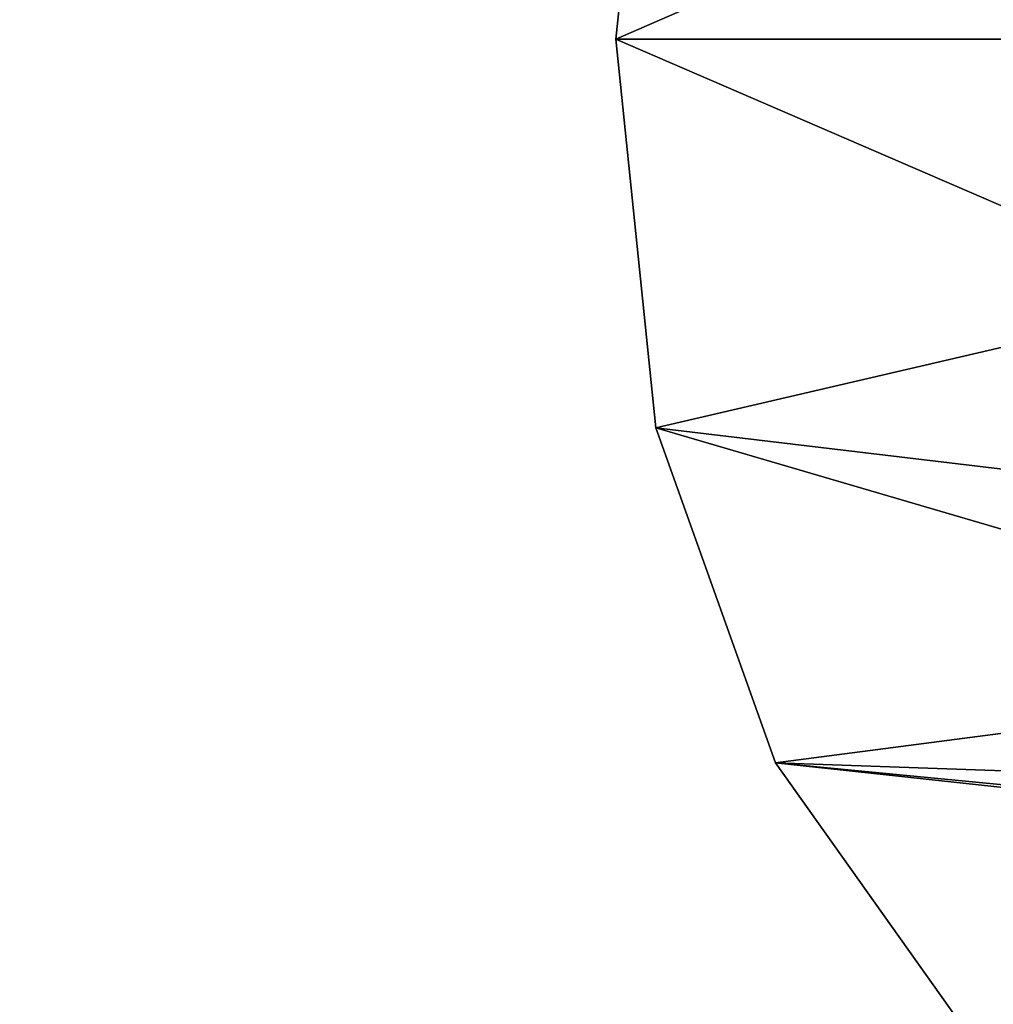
# Model space of a CAD drawing. Extents: x -5 to 2276, y 0 to 2500.
# Tile 37 of 106: x 763 to 771, y 431 to 440. Entities that reach past the tile are written whole.
import ezdxf

# ---------------------------------------------------------------- set-up
doc = ezdxf.new("R2010")
doc.units = 0
doc.header["$LTSCALE"] = 25.4
doc.layers.get('0').update_dxf_attribs({"linetype": 'CONTINUOUS'})
for name, color, linetype in [('IFCBUILDING', 32, 'CONTINUOUS'), ('IFCBUILDINGSTOREY', 34, 'CONTINUOUS'), ('IFCSITE', 32, 'CONTINUOUS'), ('IFCSLAB', 22, 'CONTINUOUS'), ('IFCWALL', 190, 'CONTINUOUS')]:
    doc.layers.add(name, color=color, linetype=linetype)

# ---------------------------------------------------------------- blocks, each defined once
blk = doc.blocks.new('GRUPUJ_1')
at = {"layer": 'IFCWALL'}
mesh = blk.add_polyface(dxfattribs=at)
corners = [(0, 0, 2300), (25, 25, 2300), (0, 2276.05, 2300), (175, 0, 2300), (25, 2251.05, 2300), (175, 25, 2300), (2500, 2151.05, 2300), (2475, 2251.05, 2300), (2475, 2151.05, 2300), (2500, 2276.05, 2300), (1245.07, 2251.05, 2300)]
mesh.append_faces([[corners[k] for k in face] for face in [(1, 3, 5), (6, 7, 8)]], dxfattribs={"vtx0": -1})
mesh.append_faces([[corners[k] for k in face] for face in [(0, 1, 2), (9, 7, 6)]], dxfattribs={"vtx0": -1, "vtx1": -1})
mesh.append_faces([[corners[k] for k in face] for face in [(1, 0, 3), (2, 1, 4), (4, 9, 2), (9, 4, 10), (9, 10, 7)]], dxfattribs={"vtx0": -1, "vtx2": -1})
mesh = blk.add_polyface(dxfattribs=at)
corners = [(2500, 0, 800), (175, 25, 800), (175, 0, 800), (2475, 25, 800), (2475, 2151.05, 800), (2500, 2151.05, 800)]
mesh.append_faces([[corners[k] for k in face] for face in [(0, 1, 2), (4, 0, 5)]], dxfattribs={"vtx0": -1})
mesh.append_faces([[corners[k] for k in face] for face in [(1, 0, 3), (3, 0, 4)]], dxfattribs={"vtx0": -1, "vtx1": -1})
blk = doc.blocks.new('GRUPUJ_7')
at = {"layer": 'IFCWALL'}
mesh = blk.add_polyface(dxfattribs=at)
corners = [(0, 0, 1500), (125, 100, 1500), (125, 2151.05, 1500), (150, 0, 1500), (150, 100, 1500), (2450, 2126.05, 1500), (2375, 2151.05, 1500), (2375, 2126.05, 1500), (0, 2226.05, 1500), (1220.07, 2226.05, 1500), (1220.07, 2151.05, 1500), (2450, 2226.05, 1500)]
mesh.append_faces([[corners[k] for k in face] for face in [(1, 3, 4), (5, 6, 7)]], dxfattribs={"vtx0": -1})
mesh.append_faces([[corners[k] for k in face] for face in [(8, 2, 9), (9, 6, 11), (11, 6, 5)]], dxfattribs={"vtx0": -1, "vtx1": -1})
mesh.append_faces([[corners[k] for k in face] for face in [(0, 1, 2), (1, 0, 3), (2, 8, 0), (9, 2, 10), (9, 10, 6)]], dxfattribs={"vtx0": -1, "vtx2": -1})
mesh = blk.add_polyface(dxfattribs=at)
corners = [(2450, 0), (150, 100), (150, 0), (2375, 100), (2375, 2126.05), (2450, 2126.05)]
mesh.append_faces([[corners[k] for k in face] for face in [(0, 1, 2), (4, 0, 5)]], dxfattribs={"vtx0": -1})
mesh.append_faces([[corners[k] for k in face] for face in [(1, 0, 3), (3, 0, 4)]], dxfattribs={"vtx0": -1, "vtx1": -1})
blk = doc.blocks.new('GRUPUJ_9')
at = {"layer": 'IFCWALL'}
mesh = blk.add_polyface(dxfattribs=at)
corners = [(0, 2051.05, 1500), (25, 2026.05, 1500), (1095.07, 2051.05, 1500), (0, 0, 1500), (25, 0, 1500), (2250, 2026.05, 1500), (2250, 2051.05, 1500)]
mesh.append_faces([[corners[k] for k in face] for face in [(1, 3, 4), (2, 5, 6)]], dxfattribs={"vtx0": -1})
mesh.append_faces([[corners[k] for k in face] for face in [(0, 1, 2)]], dxfattribs={"vtx0": -1, "vtx1": -1})
mesh.append_faces([[corners[k] for k in face] for face in [(1, 0, 3), (2, 1, 5)]], dxfattribs={"vtx0": -1, "vtx2": -1})
mesh = blk.add_polyface(dxfattribs=at)
corners = [(2250, 0), (25, 25), (25, 0), (2225, 25), (2225, 2026.05), (2250, 2026.05)]
mesh.append_faces([[corners[k] for k in face] for face in [(0, 1, 2), (4, 0, 5)]], dxfattribs={"vtx0": -1})
mesh.append_faces([[corners[k] for k in face] for face in [(1, 0, 3), (3, 0, 4)]], dxfattribs={"vtx0": -1, "vtx1": -1})
blk = doc.blocks.new('_CIANY')
at = {"layer": 'IFCWALL'}
for name, p in [('GRUPUJ_1', (0, 0)), ('GRUPUJ_7', (25, 25, 800)), ('GRUPUJ_9', (150, 125, 800))]:
    blk.add_blockref(name, p, dxfattribs=at)
mesh = blk.add_polyface(dxfattribs=at)
corners = [(0, 2276.05), (175, 2151.05), (175, 891.05), (1245.07, 2276.05), (175, 1251.05), (875, 2151.05), (1245.07, 2151.05), (1295.07, 2276.05), (1295.07, 2151.05), (2195.07, 2276.05), (1575, 2151.05), (2195.07, 2151.05), (2245.07, 2276.05), (2245.07, 2151.05), (2500, 2276.05), (2375, 2151.05), (2375, 651.05), (2375, 150), (0, 0), (175, 150), (2500, 0)]
mesh.append_faces([[corners[k] for k in face] for face in [(2, 1, 4)]], dxfattribs={"vtx0": -1})
mesh.append_faces([[corners[k] for k in face] for face in [(1, 3, 5), (5, 3, 6), (6, 7, 8), (8, 9, 10), (10, 9, 11), (11, 12, 13), (13, 14, 15), (15, 14, 16), (16, 14, 17), (18, 19, 20), (19, 0, 2), (20, 17, 14)]], dxfattribs={"vtx0": -1, "vtx1": -1})
mesh.append_faces([[corners[k] for k in face] for face in [(0, 1, 2)]], dxfattribs={"vtx0": -1, "vtx1": -1, "vtx2": -1})
mesh.append_faces([[corners[k] for k in face] for face in [(1, 0, 3), (6, 3, 7), (8, 7, 9), (11, 9, 12), (13, 12, 14), (19, 18, 0), (20, 19, 17)]], dxfattribs={"vtx0": -1, "vtx2": -1})
blk = doc.blocks.new('POD_OGA')
at = {"layer": 'IFCSLAB'}
mesh = blk.add_polyface(dxfattribs=at)
corners = [(1400, 2001.05), (1120.07, 1996.05), (1120.07, 2001.05), (0, 2001.05), (1400, 1101.05), (0, 1101.05), (1070.07, 1996.05), (1070.07, 2001.05)]
mesh.append_faces([[corners[k] for k in face] for face in [(0, 1, 2), (3, 4, 5), (6, 3, 7)]], dxfattribs={"vtx0": -1})
mesh.append_faces([[corners[k] for k in face] for face in [(4, 1, 0)]], dxfattribs={"vtx0": -1, "vtx1": -1})
mesh.append_faces([[corners[k] for k in face] for face in [(4, 3, 6)]], dxfattribs={"vtx0": -1, "vtx1": -1, "vtx2": -1})
mesh.append_faces([[corners[k] for k in face] for face in [(4, 6, 1)]], dxfattribs={"vtx0": -1, "vtx2": -1})
blk = doc.blocks.new('700-_MINIMALNA_D')
for p, q in [((274.86, 677.167), (274.86, 677.167, 2)), ((274.86, 677.167), (274.86, 677.167, 2)), ((263.689, 676.021), (263.689, 676.021, 2)), ((263.689, 676.021), (263.689, 676.021, 2)), ((254.073, 672.582), (254.073, 672.582, 2)), ((254.073, 672.582), (254.073, 672.582, 2))]:
    blk.add_line(p, q)
for points in [[(228.757, 582.816, 0), (228.05, 600.856, 0), (228.766, 619.34, 0), (230.914, 635.164, 0), (234.494, 648.326, 0), (239.506, 658.827, 0), (246.012, 666.851, 0), (254.073, 672.582, 0), (263.689, 676.021, 0), (274.86, 677.167, 0), (286.15, 675.981, 0), (295.83, 672.422, 0), (303.9, 666.491, 0), (310.36, 658.188, 0), (315.308, 647.499, 0), (318.842, 634.414, 0), (320.962, 618.932, 0), (321.669, 601.052, 0), (321.669, 601.052, 0), (320.953, 582.647, 0)], [(228.757, 582.816, 2), (228.05, 600.856, 2), (228.766, 619.34, 2), (230.914, 635.164, 2), (234.494, 648.326, 2), (239.506, 658.827, 2), (246.012, 666.851, 2), (254.073, 672.582, 2), (263.689, 676.021, 2), (274.86, 677.167, 2), (286.15, 675.981, 2), (295.83, 672.422, 2), (303.9, 666.491, 2), (310.36, 658.188, 2), (315.308, 647.499, 2), (318.842, 634.414, 2), (320.962, 618.932, 2), (321.669, 601.052, 2), (321.669, 601.052, 2), (320.953, 582.647, 2)], [(228.757, 582.816, 0), (228.05, 600.856, 0), (228.766, 619.34, 0), (230.914, 635.164, 0), (234.494, 648.326, 0), (239.506, 658.827, 0), (246.012, 666.851, 0), (254.073, 672.582, 0), (263.689, 676.021, 0), (274.86, 677.167, 0), (286.15, 675.981, 0), (295.83, 672.422, 0), (303.9, 666.491, 0), (310.36, 658.188, 0), (315.308, 647.499, 0), (318.842, 634.414, 0), (320.962, 618.932, 0), (321.669, 601.052, 0), (321.669, 601.052, 0), (320.953, 582.647, 0)], [(228.757, 582.816, 2), (228.05, 600.856, 2), (228.766, 619.34, 2), (230.914, 635.164, 2), (234.494, 648.326, 2), (239.506, 658.827, 2), (246.012, 666.851, 2), (254.073, 672.582, 2), (263.689, 676.021, 2), (274.86, 677.167, 2), (286.15, 675.981, 2), (295.83, 672.422, 2), (303.9, 666.491, 2), (310.36, 658.188, 2), (315.308, 647.499, 2), (318.842, 634.414, 2), (320.962, 618.932, 2), (321.669, 601.052, 2), (321.669, 601.052, 2), (320.953, 582.647, 2)], [(228.757, 582.816, 0), (228.05, 600.856, 0), (228.766, 619.34, 0), (230.914, 635.164, 0), (234.494, 648.326, 0), (239.506, 658.827, 0), (246.012, 666.851, 0), (254.073, 672.582, 0), (263.689, 676.021, 0), (274.86, 677.167, 0), (286.15, 675.981, 0), (295.83, 672.422, 0), (303.9, 666.491, 0), (310.36, 658.188, 0), (315.308, 647.499, 0), (318.842, 634.414, 0), (320.962, 618.932, 0), (321.669, 601.052, 0), (321.669, 601.052, 0), (320.953, 582.647, 0)], [(228.757, 582.816, 2), (228.05, 600.856, 2), (228.766, 619.34, 2), (230.914, 635.164, 2), (234.494, 648.326, 2), (239.506, 658.827, 2), (246.012, 666.851, 2), (254.073, 672.582, 2), (263.689, 676.021, 2), (274.86, 677.167, 2), (286.15, 675.981, 2), (295.83, 672.422, 2), (303.9, 666.491, 2), (310.36, 658.188, 2), (315.308, 647.499, 2), (318.842, 634.414, 2), (320.962, 618.932, 2), (321.669, 601.052, 2), (321.669, 601.052, 2), (320.953, 582.647, 2)], [(228.757, 582.816, 0), (228.05, 600.856, 0), (228.766, 619.34, 0), (230.914, 635.164, 0), (234.494, 648.326, 0), (239.506, 658.827, 0), (246.012, 666.851, 0), (254.073, 672.582, 0), (263.689, 676.021, 0), (274.86, 677.167, 0), (286.15, 675.981, 0), (295.83, 672.422, 0), (303.9, 666.491, 0), (310.36, 658.188, 0), (315.308, 647.499, 0), (318.842, 634.414, 0), (320.962, 618.932, 0), (321.669, 601.052, 0), (321.669, 601.052, 0), (320.953, 582.647, 0)], [(228.757, 582.816, 2), (228.05, 600.856, 2), (228.766, 619.34, 2), (230.914, 635.164, 2), (234.494, 648.326, 2), (239.506, 658.827, 2), (246.012, 666.851, 2), (254.073, 672.582, 2), (263.689, 676.021, 2), (274.86, 677.167, 2), (286.15, 675.981, 2), (295.83, 672.422, 2), (303.9, 666.491, 2), (310.36, 658.188, 2), (315.308, 647.499, 2), (318.842, 634.414, 2), (320.962, 618.932, 2), (321.669, 601.052, 2), (321.669, 601.052, 2), (320.953, 582.647, 2)], [(228.757, 582.816, 0), (228.05, 600.856, 0), (228.766, 619.34, 0), (230.914, 635.164, 0), (234.494, 648.326, 0), (239.506, 658.827, 0), (246.012, 666.851, 0), (254.073, 672.582, 0), (263.689, 676.021, 0), (274.86, 677.167, 0), (286.15, 675.981, 0), (295.83, 672.422, 0), (303.9, 666.491, 0), (310.36, 658.188, 0), (315.308, 647.499, 0), (318.842, 634.414, 0), (320.962, 618.932, 0), (321.669, 601.052, 0), (321.669, 601.052, 0), (320.953, 582.647, 0)], [(228.757, 582.816, 2), (228.05, 600.856, 2), (228.766, 619.34, 2), (230.914, 635.164, 2), (234.494, 648.326, 2), (239.506, 658.827, 2), (246.012, 666.851, 2), (254.073, 672.582, 2), (263.689, 676.021, 2), (274.86, 677.167, 2), (286.15, 675.981, 2), (295.83, 672.422, 2), (303.9, 666.491, 2), (310.36, 658.188, 2), (315.308, 647.499, 2), (318.842, 634.414, 2), (320.962, 618.932, 2), (321.669, 601.052, 2), (321.669, 601.052, 2), (320.953, 582.647, 2)], [(228.757, 582.816, 0), (228.05, 600.856, 0), (228.766, 619.34, 0), (230.914, 635.164, 0), (234.494, 648.326, 0), (239.506, 658.827, 0), (246.012, 666.851, 0), (254.073, 672.582, 0), (263.689, 676.021, 0), (274.86, 677.167, 0), (286.15, 675.981, 0), (295.83, 672.422, 0), (303.9, 666.491, 0), (310.36, 658.188, 0), (315.308, 647.499, 0), (318.842, 634.414, 0), (320.962, 618.932, 0), (321.669, 601.052, 0), (321.669, 601.052, 0), (320.953, 582.647, 0)], [(228.757, 582.816, 2), (228.05, 600.856, 2), (228.766, 619.34, 2), (230.914, 635.164, 2), (234.494, 648.326, 2), (239.506, 658.827, 2), (246.012, 666.851, 2), (254.073, 672.582, 2), (263.689, 676.021, 2), (274.86, 677.167, 2), (286.15, 675.981, 2), (295.83, 672.422, 2), (303.9, 666.491, 2), (310.36, 658.188, 2), (315.308, 647.499, 2), (318.842, 634.414, 2), (320.962, 618.932, 2), (321.669, 601.052, 2), (321.669, 601.052, 2), (320.953, 582.647, 2)], [(228.757, 582.816, 0), (228.05, 600.856, 0), (228.766, 619.34, 0), (230.914, 635.164, 0), (234.494, 648.326, 0), (239.506, 658.827, 0), (246.012, 666.851, 0), (254.073, 672.582, 0), (263.689, 676.021, 0), (274.86, 677.167, 0), (286.15, 675.981, 0), (295.83, 672.422, 0), (303.9, 666.491, 0), (310.36, 658.188, 0), (315.308, 647.499, 0), (318.842, 634.414, 0), (320.962, 618.932, 0), (321.669, 601.052, 0), (321.669, 601.052, 0), (320.953, 582.647, 0)], [(228.757, 582.816, 2), (228.05, 600.856, 2), (228.766, 619.34, 2), (230.914, 635.164, 2), (234.494, 648.326, 2), (239.506, 658.827, 2), (246.012, 666.851, 2), (254.073, 672.582, 2), (263.689, 676.021, 2), (274.86, 677.167, 2), (286.15, 675.981, 2), (295.83, 672.422, 2), (303.9, 666.491, 2), (310.36, 658.188, 2), (315.308, 647.499, 2), (318.842, 634.414, 2), (320.962, 618.932, 2), (321.669, 601.052, 2), (321.669, 601.052, 2), (320.953, 582.647, 2)], [(228.757, 582.816, 0), (228.05, 600.856, 0), (228.766, 619.34, 0), (230.914, 635.164, 0), (234.494, 648.326, 0), (239.506, 658.827, 0), (246.012, 666.851, 0), (254.073, 672.582, 0), (263.689, 676.021, 0), (274.86, 677.167, 0), (286.15, 675.981, 0), (295.83, 672.422, 0), (303.9, 666.491, 0), (310.36, 658.188, 0), (315.308, 647.499, 0), (318.842, 634.414, 0), (320.962, 618.932, 0), (321.669, 601.052, 0), (321.669, 601.052, 0), (320.953, 582.647, 0)], [(228.757, 582.816, 2), (228.05, 600.856, 2), (228.766, 619.34, 2), (230.914, 635.164, 2), (234.494, 648.326, 2), (239.506, 658.827, 2), (246.012, 666.851, 2), (254.073, 672.582, 2), (263.689, 676.021, 2), (274.86, 677.167, 2), (286.15, 675.981, 2), (295.83, 672.422, 2), (303.9, 666.491, 2), (310.36, 658.188, 2), (315.308, 647.499, 2), (318.842, 634.414, 2), (320.962, 618.932, 2), (321.669, 601.052, 2), (321.669, 601.052, 2), (320.953, 582.647, 2)], [(228.757, 582.816, 0), (228.05, 600.856, 0), (228.766, 619.34, 0), (230.914, 635.164, 0), (234.494, 648.326, 0), (239.506, 658.827, 0), (246.012, 666.851, 0), (254.073, 672.582, 0), (263.689, 676.021, 0), (274.86, 677.167, 0), (286.15, 675.981, 0), (295.83, 672.422, 0), (303.9, 666.491, 0), (310.36, 658.188, 0), (315.308, 647.499, 0), (318.842, 634.414, 0), (320.962, 618.932, 0), (321.669, 601.052, 0), (321.669, 601.052, 0), (320.953, 582.647, 0)], [(228.757, 582.816, 2), (228.05, 600.856, 2), (228.766, 619.34, 2), (230.914, 635.164, 2), (234.494, 648.326, 2), (239.506, 658.827, 2), (246.012, 666.851, 2), (254.073, 672.582, 2), (263.689, 676.021, 2), (274.86, 677.167, 2), (286.15, 675.981, 2), (295.83, 672.422, 2), (303.9, 666.491, 2), (310.36, 658.188, 2), (315.308, 647.499, 2), (318.842, 634.414, 2), (320.962, 618.932, 2), (321.669, 601.052, 2), (321.669, 601.052, 2), (320.953, 582.647, 2)], [(228.757, 582.816, 0), (228.05, 600.856, 0), (228.766, 619.34, 0), (230.914, 635.164, 0), (234.494, 648.326, 0), (239.506, 658.827, 0), (246.012, 666.851, 0), (254.073, 672.582, 0), (263.689, 676.021, 0), (274.86, 677.167, 0), (286.15, 675.981, 0), (295.83, 672.422, 0), (303.9, 666.491, 0), (310.36, 658.188, 0), (315.308, 647.499, 0), (318.842, 634.414, 0), (320.962, 618.932, 0), (321.669, 601.052, 0), (321.669, 601.052, 0), (320.953, 582.647, 0)], [(228.757, 582.816, 2), (228.05, 600.856, 2), (228.766, 619.34, 2), (230.914, 635.164, 2), (234.494, 648.326, 2), (239.506, 658.827, 2), (246.012, 666.851, 2), (254.073, 672.582, 2), (263.689, 676.021, 2), (274.86, 677.167, 2), (286.15, 675.981, 2), (295.83, 672.422, 2), (303.9, 666.491, 2), (310.36, 658.188, 2), (315.308, 647.499, 2), (318.842, 634.414, 2), (320.962, 618.932, 2), (321.669, 601.052, 2), (321.669, 601.052, 2), (320.953, 582.647, 2)], [(228.757, 582.816, 0), (228.05, 600.856, 0), (228.766, 619.34, 0), (230.914, 635.164, 0), (234.494, 648.326, 0), (239.506, 658.827, 0), (246.012, 666.851, 0), (254.073, 672.582, 0), (263.689, 676.021, 0), (274.86, 677.167, 0), (286.15, 675.981, 0), (295.83, 672.422, 0), (303.9, 666.491, 0), (310.36, 658.188, 0), (315.308, 647.499, 0), (318.842, 634.414, 0), (320.962, 618.932, 0), (321.669, 601.052, 0), (321.669, 601.052, 0), (320.953, 582.647, 0)], [(228.757, 582.816, 2), (228.05, 600.856, 2), (228.766, 619.34, 2), (230.914, 635.164, 2), (234.494, 648.326, 2), (239.506, 658.827, 2), (246.012, 666.851, 2), (254.073, 672.582, 2), (263.689, 676.021, 2), (274.86, 677.167, 2), (286.15, 675.981, 2), (295.83, 672.422, 2), (303.9, 666.491, 2), (310.36, 658.188, 2), (315.308, 647.499, 2), (318.842, 634.414, 2), (320.962, 618.932, 2), (321.669, 601.052, 2), (321.669, 601.052, 2), (320.953, 582.647, 2)], [(228.757, 582.816, 0), (228.05, 600.856, 0), (228.766, 619.34, 0), (230.914, 635.164, 0), (234.494, 648.326, 0), (239.506, 658.827, 0), (246.012, 666.851, 0), (254.073, 672.582, 0), (263.689, 676.021, 0), (274.86, 677.167, 0), (286.15, 675.981, 0), (295.83, 672.422, 0), (303.9, 666.491, 0), (310.36, 658.188, 0), (315.308, 647.499, 0), (318.842, 634.414, 0), (320.962, 618.932, 0), (321.669, 601.052, 0), (321.669, 601.052, 0), (320.953, 582.647, 0)], [(228.757, 582.816, 2), (228.05, 600.856, 2), (228.766, 619.34, 2), (230.914, 635.164, 2), (234.494, 648.326, 2), (239.506, 658.827, 2), (246.012, 666.851, 2), (254.073, 672.582, 2), (263.689, 676.021, 2), (274.86, 677.167, 2), (286.15, 675.981, 2), (295.83, 672.422, 2), (303.9, 666.491, 2), (310.36, 658.188, 2), (315.308, 647.499, 2), (318.842, 634.414, 2), (320.962, 618.932, 2), (321.669, 601.052, 2), (321.669, 601.052, 2), (320.953, 582.647, 2)], [(228.757, 582.816, 0), (228.05, 600.856, 0), (228.766, 619.34, 0), (230.914, 635.164, 0), (234.494, 648.326, 0), (239.506, 658.827, 0), (246.012, 666.851, 0), (254.073, 672.582, 0), (263.689, 676.021, 0), (274.86, 677.167, 0), (286.15, 675.981, 0), (295.83, 672.422, 0), (303.9, 666.491, 0), (310.36, 658.188, 0), (315.308, 647.499, 0), (318.842, 634.414, 0), (320.962, 618.932, 0), (321.669, 601.052, 0), (321.669, 601.052, 0), (320.953, 582.647, 0)], [(228.757, 582.816, 2), (228.05, 600.856, 2), (228.766, 619.34, 2), (230.914, 635.164, 2), (234.494, 648.326, 2), (239.506, 658.827, 2), (246.012, 666.851, 2), (254.073, 672.582, 2), (263.689, 676.021, 2), (274.86, 677.167, 2), (286.15, 675.981, 2), (295.83, 672.422, 2), (303.9, 666.491, 2), (310.36, 658.188, 2), (315.308, 647.499, 2), (318.842, 634.414, 2), (320.962, 618.932, 2), (321.669, 601.052, 2), (321.669, 601.052, 2), (320.953, 582.647, 2)], [(228.757, 582.816, 0), (228.05, 600.856, 0), (228.766, 619.34, 0), (230.914, 635.164, 0), (234.494, 648.326, 0), (239.506, 658.827, 0), (246.012, 666.851, 0), (254.073, 672.582, 0), (263.689, 676.021, 0), (274.86, 677.167, 0), (286.15, 675.981, 0), (295.83, 672.422, 0), (303.9, 666.491, 0), (310.36, 658.188, 0), (315.308, 647.499, 0), (318.842, 634.414, 0), (320.962, 618.932, 0), (321.669, 601.052, 0), (321.669, 601.052, 0), (320.953, 582.647, 0)], [(228.757, 582.816, 2), (228.05, 600.856, 2), (228.766, 619.34, 2), (230.914, 635.164, 2), (234.494, 648.326, 2), (239.506, 658.827, 2), (246.012, 666.851, 2), (254.073, 672.582, 2), (263.689, 676.021, 2), (274.86, 677.167, 2), (286.15, 675.981, 2), (295.83, 672.422, 2), (303.9, 666.491, 2), (310.36, 658.188, 2), (315.308, 647.499, 2), (318.842, 634.414, 2), (320.962, 618.932, 2), (321.669, 601.052, 2), (321.669, 601.052, 2), (320.953, 582.647, 2)], [(228.757, 582.816, 0), (228.05, 600.856, 0), (228.766, 619.34, 0), (230.914, 635.164, 0), (234.494, 648.326, 0), (239.506, 658.827, 0), (246.012, 666.851, 0), (254.073, 672.582, 0), (263.689, 676.021, 0), (274.86, 677.167, 0), (286.15, 675.981, 0), (295.83, 672.422, 0), (303.9, 666.491, 0), (310.36, 658.188, 0), (315.308, 647.499, 0), (318.842, 634.414, 0), (320.962, 618.932, 0), (321.669, 601.052, 0), (321.669, 601.052, 0), (320.953, 582.647, 0)], [(228.757, 582.816, 2), (228.05, 600.856, 2), (228.766, 619.34, 2), (230.914, 635.164, 2), (234.494, 648.326, 2), (239.506, 658.827, 2), (246.012, 666.851, 2), (254.073, 672.582, 2), (263.689, 676.021, 2), (274.86, 677.167, 2), (286.15, 675.981, 2), (295.83, 672.422, 2), (303.9, 666.491, 2), (310.36, 658.188, 2), (315.308, 647.499, 2), (318.842, 634.414, 2), (320.962, 618.932, 2), (321.669, 601.052, 2), (321.669, 601.052, 2), (320.953, 582.647, 2)], [(228.757, 582.816, 0), (228.05, 600.856, 0), (228.766, 619.34, 0), (230.914, 635.164, 0), (234.494, 648.326, 0), (239.506, 658.827, 0), (246.012, 666.851, 0), (254.073, 672.582, 0), (263.689, 676.021, 0), (274.86, 677.167, 0), (286.15, 675.981, 0), (295.83, 672.422, 0), (303.9, 666.491, 0), (310.36, 658.188, 0), (315.308, 647.499, 0), (318.842, 634.414, 0), (320.962, 618.932, 0), (321.669, 601.052, 0), (321.669, 601.052, 0), (320.953, 582.647, 0)], [(228.757, 582.816, 2), (228.05, 600.856, 2), (228.766, 619.34, 2), (230.914, 635.164, 2), (234.494, 648.326, 2), (239.506, 658.827, 2), (246.012, 666.851, 2), (254.073, 672.582, 2), (263.689, 676.021, 2), (274.86, 677.167, 2), (286.15, 675.981, 2), (295.83, 672.422, 2), (303.9, 666.491, 2), (310.36, 658.188, 2), (315.308, 647.499, 2), (318.842, 634.414, 2), (320.962, 618.932, 2), (321.669, 601.052, 2), (321.669, 601.052, 2), (320.953, 582.647, 2)], [(228.757, 582.816, 0), (228.05, 600.856, 0), (228.766, 619.34, 0), (230.914, 635.164, 0), (234.494, 648.326, 0), (239.506, 658.827, 0), (246.012, 666.851, 0), (254.073, 672.582, 0), (263.689, 676.021, 0), (274.86, 677.167, 0), (286.15, 675.981, 0), (295.83, 672.422, 0), (303.9, 666.491, 0), (310.36, 658.188, 0), (315.308, 647.499, 0), (318.842, 634.414, 0), (320.962, 618.932, 0), (321.669, 601.052, 0), (321.669, 601.052, 0), (320.953, 582.647, 0)], [(228.757, 582.816, 2), (228.05, 600.856, 2), (228.766, 619.34, 2), (230.914, 635.164, 2), (234.494, 648.326, 2), (239.506, 658.827, 2), (246.012, 666.851, 2), (254.073, 672.582, 2), (263.689, 676.021, 2), (274.86, 677.167, 2), (286.15, 675.981, 2), (295.83, 672.422, 2), (303.9, 666.491, 2), (310.36, 658.188, 2), (315.308, 647.499, 2), (318.842, 634.414, 2), (320.962, 618.932, 2), (321.669, 601.052, 2), (321.669, 601.052, 2), (320.953, 582.647, 2)], [(228.757, 582.816, 0), (228.05, 600.856, 0), (228.766, 619.34, 0), (230.914, 635.164, 0), (234.494, 648.326, 0), (239.506, 658.827, 0), (246.012, 666.851, 0), (254.073, 672.582, 0), (263.689, 676.021, 0), (274.86, 677.167, 0), (286.15, 675.981, 0), (295.83, 672.422, 0), (303.9, 666.491, 0), (310.36, 658.188, 0), (315.308, 647.499, 0), (318.842, 634.414, 0), (320.962, 618.932, 0), (321.669, 601.052, 0), (321.669, 601.052, 0), (320.953, 582.647, 0)], [(228.757, 582.816, 2), (228.05, 600.856, 2), (228.766, 619.34, 2), (230.914, 635.164, 2), (234.494, 648.326, 2), (239.506, 658.827, 2), (246.012, 666.851, 2), (254.073, 672.582, 2), (263.689, 676.021, 2), (274.86, 677.167, 2), (286.15, 675.981, 2), (295.83, 672.422, 2), (303.9, 666.491, 2), (310.36, 658.188, 2), (315.308, 647.499, 2), (318.842, 634.414, 2), (320.962, 618.932, 2), (321.669, 601.052, 2), (321.669, 601.052, 2), (320.953, 582.647, 2)], [(228.757, 582.816, 0), (228.05, 600.856, 0), (228.766, 619.34, 0), (230.914, 635.164, 0), (234.494, 648.326, 0), (239.506, 658.827, 0), (246.012, 666.851, 0), (254.073, 672.582, 0), (263.689, 676.021, 0), (274.86, 677.167, 0), (286.15, 675.981, 0), (295.83, 672.422, 0), (303.9, 666.491, 0), (310.36, 658.188, 0), (315.308, 647.499, 0), (318.842, 634.414, 0), (320.962, 618.932, 0), (321.669, 601.052, 0), (321.669, 601.052, 0), (320.953, 582.647, 0)], [(228.757, 582.816, 2), (228.05, 600.856, 2), (228.766, 619.34, 2), (230.914, 635.164, 2), (234.494, 648.326, 2), (239.506, 658.827, 2), (246.012, 666.851, 2), (254.073, 672.582, 2), (263.689, 676.021, 2), (274.86, 677.167, 2), (286.15, 675.981, 2), (295.83, 672.422, 2), (303.9, 666.491, 2), (310.36, 658.188, 2), (315.308, 647.499, 2), (318.842, 634.414, 2), (320.962, 618.932, 2), (321.669, 601.052, 2), (321.669, 601.052, 2), (320.953, 582.647, 2)], [(228.757, 582.816, 0), (228.05, 600.856, 0), (228.766, 619.34, 0), (230.914, 635.164, 0), (234.494, 648.326, 0), (239.506, 658.827, 0), (246.012, 666.851, 0), (254.073, 672.582, 0), (263.689, 676.021, 0), (274.86, 677.167, 0), (286.15, 675.981, 0), (295.83, 672.422, 0), (303.9, 666.491, 0), (310.36, 658.188, 0), (315.308, 647.499, 0), (318.842, 634.414, 0), (320.962, 618.932, 0), (321.669, 601.052, 0), (321.669, 601.052, 0), (320.953, 582.647, 0)], [(228.757, 582.816, 2), (228.05, 600.856, 2), (228.766, 619.34, 2), (230.914, 635.164, 2), (234.494, 648.326, 2), (239.506, 658.827, 2), (246.012, 666.851, 2), (254.073, 672.582, 2), (263.689, 676.021, 2), (274.86, 677.167, 2), (286.15, 675.981, 2), (295.83, 672.422, 2), (303.9, 666.491, 2), (310.36, 658.188, 2), (315.308, 647.499, 2), (318.842, 634.414, 2), (320.962, 618.932, 2), (321.669, 601.052, 2), (321.669, 601.052, 2), (320.953, 582.647, 2)], [(228.757, 582.816, 0), (228.05, 600.856, 0), (228.766, 619.34, 0), (230.914, 635.164, 0), (234.494, 648.326, 0), (239.506, 658.827, 0), (246.012, 666.851, 0), (254.073, 672.582, 0), (263.689, 676.021, 0), (274.86, 677.167, 0), (286.15, 675.981, 0), (295.83, 672.422, 0), (303.9, 666.491, 0), (310.36, 658.188, 0), (315.308, 647.499, 0), (318.842, 634.414, 0), (320.962, 618.932, 0), (321.669, 601.052, 0), (321.669, 601.052, 0), (320.953, 582.647, 0)], [(228.757, 582.816, 2), (228.05, 600.856, 2), (228.766, 619.34, 2), (230.914, 635.164, 2), (234.494, 648.326, 2), (239.506, 658.827, 2), (246.012, 666.851, 2), (254.073, 672.582, 2), (263.689, 676.021, 2), (274.86, 677.167, 2), (286.15, 675.981, 2), (295.83, 672.422, 2), (303.9, 666.491, 2), (310.36, 658.188, 2), (315.308, 647.499, 2), (318.842, 634.414, 2), (320.962, 618.932, 2), (321.669, 601.052, 2), (321.669, 601.052, 2), (320.953, 582.647, 2)], [(228.757, 582.816, 0), (228.05, 600.856, 0), (228.766, 619.34, 0), (230.914, 635.164, 0), (234.494, 648.326, 0), (239.506, 658.827, 0), (246.012, 666.851, 0), (254.073, 672.582, 0), (263.689, 676.021, 0), (274.86, 677.167, 0), (286.15, 675.981, 0), (295.83, 672.422, 0), (303.9, 666.491, 0), (310.36, 658.188, 0), (315.308, 647.499, 0), (318.842, 634.414, 0), (320.962, 618.932, 0), (321.669, 601.052, 0), (321.669, 601.052, 0), (320.953, 582.647, 0)], [(228.757, 582.816, 2), (228.05, 600.856, 2), (228.766, 619.34, 2), (230.914, 635.164, 2), (234.494, 648.326, 2), (239.506, 658.827, 2), (246.012, 666.851, 2), (254.073, 672.582, 2), (263.689, 676.021, 2), (274.86, 677.167, 2), (286.15, 675.981, 2), (295.83, 672.422, 2), (303.9, 666.491, 2), (310.36, 658.188, 2), (315.308, 647.499, 2), (318.842, 634.414, 2), (320.962, 618.932, 2), (321.669, 601.052, 2), (321.669, 601.052, 2), (320.953, 582.647, 2)], [(228.757, 582.816, 0), (228.05, 600.856, 0), (228.766, 619.34, 0), (230.914, 635.164, 0), (234.494, 648.326, 0), (239.506, 658.827, 0), (246.012, 666.851, 0), (254.073, 672.582, 0), (263.689, 676.021, 0), (274.86, 677.167, 0), (286.15, 675.981, 0), (295.83, 672.422, 0), (303.9, 666.491, 0), (310.36, 658.188, 0), (315.308, 647.499, 0), (318.842, 634.414, 0), (320.962, 618.932, 0), (321.669, 601.052, 0), (321.669, 601.052, 0), (320.953, 582.647, 0)], [(228.757, 582.816, 2), (228.05, 600.856, 2), (228.766, 619.34, 2), (230.914, 635.164, 2), (234.494, 648.326, 2), (239.506, 658.827, 2), (246.012, 666.851, 2), (254.073, 672.582, 2), (263.689, 676.021, 2), (274.86, 677.167, 2), (286.15, 675.981, 2), (295.83, 672.422, 2), (303.9, 666.491, 2), (310.36, 658.188, 2), (315.308, 647.499, 2), (318.842, 634.414, 2), (320.962, 618.932, 2), (321.669, 601.052, 2), (321.669, 601.052, 2), (320.953, 582.647, 2)], [(228.757, 582.816, 0), (228.05, 600.856, 0), (228.766, 619.34, 0), (230.914, 635.164, 0), (234.494, 648.326, 0), (239.506, 658.827, 0), (246.012, 666.851, 0), (254.073, 672.582, 0), (263.689, 676.021, 0), (274.86, 677.167, 0), (286.15, 675.981, 0), (295.83, 672.422, 0), (303.9, 666.491, 0), (310.36, 658.188, 0), (315.308, 647.499, 0), (318.842, 634.414, 0), (320.962, 618.932, 0), (321.669, 601.052, 0), (321.669, 601.052, 0), (320.953, 582.647, 0)], [(228.757, 582.816, 2), (228.05, 600.856, 2), (228.766, 619.34, 2), (230.914, 635.164, 2), (234.494, 648.326, 2), (239.506, 658.827, 2), (246.012, 666.851, 2), (254.073, 672.582, 2), (263.689, 676.021, 2), (274.86, 677.167, 2), (286.15, 675.981, 2), (295.83, 672.422, 2), (303.9, 666.491, 2), (310.36, 658.188, 2), (315.308, 647.499, 2), (318.842, 634.414, 2), (320.962, 618.932, 2), (321.669, 601.052, 2), (321.669, 601.052, 2), (320.953, 582.647, 2)], [(228.757, 582.816, 0), (228.05, 600.856, 0), (228.766, 619.34, 0), (230.914, 635.164, 0), (234.494, 648.326, 0), (239.506, 658.827, 0), (246.012, 666.851, 0), (254.073, 672.582, 0), (263.689, 676.021, 0), (274.86, 677.167, 0), (286.15, 675.981, 0), (295.83, 672.422, 0), (303.9, 666.491, 0), (310.36, 658.188, 0), (315.308, 647.499, 0), (318.842, 634.414, 0), (320.962, 618.932, 0), (321.669, 601.052, 0), (321.669, 601.052, 0), (320.953, 582.647, 0)], [(228.757, 582.816, 2), (228.05, 600.856, 2), (228.766, 619.34, 2), (230.914, 635.164, 2), (234.494, 648.326, 2), (239.506, 658.827, 2), (246.012, 666.851, 2), (254.073, 672.582, 2), (263.689, 676.021, 2), (274.86, 677.167, 2), (286.15, 675.981, 2), (295.83, 672.422, 2), (303.9, 666.491, 2), (310.36, 658.188, 2), (315.308, 647.499, 2), (318.842, 634.414, 2), (320.962, 618.932, 2), (321.669, 601.052, 2), (321.669, 601.052, 2), (320.953, 582.647, 2)], [(228.757, 582.816, 0), (228.05, 600.856, 0), (228.766, 619.34, 0), (230.914, 635.164, 0), (234.494, 648.326, 0), (239.506, 658.827, 0), (246.012, 666.851, 0), (254.073, 672.582, 0), (263.689, 676.021, 0), (274.86, 677.167, 0), (286.15, 675.981, 0), (295.83, 672.422, 0), (303.9, 666.491, 0), (310.36, 658.188, 0), (315.308, 647.499, 0), (318.842, 634.414, 0), (320.962, 618.932, 0), (321.669, 601.052, 0), (321.669, 601.052, 0), (320.953, 582.647, 0)], [(228.757, 582.816, 2), (228.05, 600.856, 2), (228.766, 619.34, 2), (230.914, 635.164, 2), (234.494, 648.326, 2), (239.506, 658.827, 2), (246.012, 666.851, 2), (254.073, 672.582, 2), (263.689, 676.021, 2), (274.86, 677.167, 2), (286.15, 675.981, 2), (295.83, 672.422, 2), (303.9, 666.491, 2), (310.36, 658.188, 2), (315.308, 647.499, 2), (318.842, 634.414, 2), (320.962, 618.932, 2), (321.669, 601.052, 2), (321.669, 601.052, 2), (320.953, 582.647, 2)], [(228.757, 582.816, 0), (228.05, 600.856, 0), (228.766, 619.34, 0), (230.914, 635.164, 0), (234.494, 648.326, 0), (239.506, 658.827, 0), (246.012, 666.851, 0), (254.073, 672.582, 0), (263.689, 676.021, 0), (274.86, 677.167, 0), (286.15, 675.981, 0), (295.83, 672.422, 0), (303.9, 666.491, 0), (310.36, 658.188, 0), (315.308, 647.499, 0), (318.842, 634.414, 0), (320.962, 618.932, 0), (321.669, 601.052, 0), (321.669, 601.052, 0), (320.953, 582.647, 0)], [(228.757, 582.816, 2), (228.05, 600.856, 2), (228.766, 619.34, 2), (230.914, 635.164, 2), (234.494, 648.326, 2), (239.506, 658.827, 2), (246.012, 666.851, 2), (254.073, 672.582, 2), (263.689, 676.021, 2), (274.86, 677.167, 2), (286.15, 675.981, 2), (295.83, 672.422, 2), (303.9, 666.491, 2), (310.36, 658.188, 2), (315.308, 647.499, 2), (318.842, 634.414, 2), (320.962, 618.932, 2), (321.669, 601.052, 2), (321.669, 601.052, 2), (320.953, 582.647, 2)], [(228.757, 582.816, 0), (228.05, 600.856, 0), (228.766, 619.34, 0), (230.914, 635.164, 0), (234.494, 648.326, 0), (239.506, 658.827, 0), (246.012, 666.851, 0), (254.073, 672.582, 0), (263.689, 676.021, 0), (274.86, 677.167, 0), (286.15, 675.981, 0), (295.83, 672.422, 0), (303.9, 666.491, 0), (310.36, 658.188, 0), (315.308, 647.499, 0), (318.842, 634.414, 0), (320.962, 618.932, 0), (321.669, 601.052, 0), (321.669, 601.052, 0), (320.953, 582.647, 0)], [(228.757, 582.816, 2), (228.05, 600.856, 2), (228.766, 619.34, 2), (230.914, 635.164, 2), (234.494, 648.326, 2), (239.506, 658.827, 2), (246.012, 666.851, 2), (254.073, 672.582, 2), (263.689, 676.021, 2), (274.86, 677.167, 2), (286.15, 675.981, 2), (295.83, 672.422, 2), (303.9, 666.491, 2), (310.36, 658.188, 2), (315.308, 647.499, 2), (318.842, 634.414, 2), (320.962, 618.932, 2), (321.669, 601.052, 2), (321.669, 601.052, 2), (320.953, 582.647, 2)], [(228.757, 582.816, 0), (228.05, 600.856, 0), (228.766, 619.34, 0), (230.914, 635.164, 0), (234.494, 648.326, 0), (239.506, 658.827, 0), (246.012, 666.851, 0), (254.073, 672.582, 0), (263.689, 676.021, 0), (274.86, 677.167, 0), (286.15, 675.981, 0), (295.83, 672.422, 0), (303.9, 666.491, 0), (310.36, 658.188, 0), (315.308, 647.499, 0), (318.842, 634.414, 0), (320.962, 618.932, 0), (321.669, 601.052, 0), (321.669, 601.052, 0), (320.953, 582.647, 0)], [(228.757, 582.816, 2), (228.05, 600.856, 2), (228.766, 619.34, 2), (230.914, 635.164, 2), (234.494, 648.326, 2), (239.506, 658.827, 2), (246.012, 666.851, 2), (254.073, 672.582, 2), (263.689, 676.021, 2), (274.86, 677.167, 2), (286.15, 675.981, 2), (295.83, 672.422, 2), (303.9, 666.491, 2), (310.36, 658.188, 2), (315.308, 647.499, 2), (318.842, 634.414, 2), (320.962, 618.932, 2), (321.669, 601.052, 2), (321.669, 601.052, 2), (320.953, 582.647, 2)], [(228.757, 582.816, 0), (228.05, 600.856, 0), (228.766, 619.34, 0), (230.914, 635.164, 0), (234.494, 648.326, 0), (239.506, 658.827, 0), (246.012, 666.851, 0), (254.073, 672.582, 0), (263.689, 676.021, 0), (274.86, 677.167, 0), (286.15, 675.981, 0), (295.83, 672.422, 0), (303.9, 666.491, 0), (310.36, 658.188, 0), (315.308, 647.499, 0), (318.842, 634.414, 0), (320.962, 618.932, 0), (321.669, 601.052, 0), (321.669, 601.052, 0), (320.953, 582.647, 0)], [(228.757, 582.816, 2), (228.05, 600.856, 2), (228.766, 619.34, 2), (230.914, 635.164, 2), (234.494, 648.326, 2), (239.506, 658.827, 2), (246.012, 666.851, 2), (254.073, 672.582, 2), (263.689, 676.021, 2), (274.86, 677.167, 2), (286.15, 675.981, 2), (295.83, 672.422, 2), (303.9, 666.491, 2), (310.36, 658.188, 2), (315.308, 647.499, 2), (318.842, 634.414, 2), (320.962, 618.932, 2), (321.669, 601.052, 2), (321.669, 601.052, 2), (320.953, 582.647, 2)], [(228.757, 582.816, 0), (228.05, 600.856, 0), (228.766, 619.34, 0), (230.914, 635.164, 0), (234.494, 648.326, 0), (239.506, 658.827, 0), (246.012, 666.851, 0), (254.073, 672.582, 0), (263.689, 676.021, 0), (274.86, 677.167, 0), (286.15, 675.981, 0), (295.83, 672.422, 0), (303.9, 666.491, 0), (310.36, 658.188, 0), (315.308, 647.499, 0), (318.842, 634.414, 0), (320.962, 618.932, 0), (321.669, 601.052, 0), (321.669, 601.052, 0), (320.953, 582.647, 0)], [(228.757, 582.816, 2), (228.05, 600.856, 2), (228.766, 619.34, 2), (230.914, 635.164, 2), (234.494, 648.326, 2), (239.506, 658.827, 2), (246.012, 666.851, 2), (254.073, 672.582, 2), (263.689, 676.021, 2), (274.86, 677.167, 2), (286.15, 675.981, 2), (295.83, 672.422, 2), (303.9, 666.491, 2), (310.36, 658.188, 2), (315.308, 647.499, 2), (318.842, 634.414, 2), (320.962, 618.932, 2), (321.669, 601.052, 2), (321.669, 601.052, 2), (320.953, 582.647, 2)], [(228.757, 582.816, 0), (228.05, 600.856, 0), (228.766, 619.34, 0), (230.914, 635.164, 0), (234.494, 648.326, 0), (239.506, 658.827, 0), (246.012, 666.851, 0), (254.073, 672.582, 0), (263.689, 676.021, 0), (274.86, 677.167, 0), (286.15, 675.981, 0), (295.83, 672.422, 0), (303.9, 666.491, 0), (310.36, 658.188, 0), (315.308, 647.499, 0), (318.842, 634.414, 0), (320.962, 618.932, 0), (321.669, 601.052, 0), (321.669, 601.052, 0), (320.953, 582.647, 0)], [(228.757, 582.816, 2), (228.05, 600.856, 2), (228.766, 619.34, 2), (230.914, 635.164, 2), (234.494, 648.326, 2), (239.506, 658.827, 2), (246.012, 666.851, 2), (254.073, 672.582, 2), (263.689, 676.021, 2), (274.86, 677.167, 2), (286.15, 675.981, 2), (295.83, 672.422, 2), (303.9, 666.491, 2), (310.36, 658.188, 2), (315.308, 647.499, 2), (318.842, 634.414, 2), (320.962, 618.932, 2), (321.669, 601.052, 2), (321.669, 601.052, 2), (320.953, 582.647, 2)], [(228.757, 582.816, 0), (228.05, 600.856, 0), (228.766, 619.34, 0), (230.914, 635.164, 0), (234.494, 648.326, 0), (239.506, 658.827, 0), (246.012, 666.851, 0), (254.073, 672.582, 0), (263.689, 676.021, 0), (274.86, 677.167, 0), (286.15, 675.981, 0), (295.83, 672.422, 0), (303.9, 666.491, 0), (310.36, 658.188, 0), (315.308, 647.499, 0), (318.842, 634.414, 0), (320.962, 618.932, 0), (321.669, 601.052, 0), (321.669, 601.052, 0), (320.953, 582.647, 0)], [(228.757, 582.816, 2), (228.05, 600.856, 2), (228.766, 619.34, 2), (230.914, 635.164, 2), (234.494, 648.326, 2), (239.506, 658.827, 2), (246.012, 666.851, 2), (254.073, 672.582, 2), (263.689, 676.021, 2), (274.86, 677.167, 2), (286.15, 675.981, 2), (295.83, 672.422, 2), (303.9, 666.491, 2), (310.36, 658.188, 2), (315.308, 647.499, 2), (318.842, 634.414, 2), (320.962, 618.932, 2), (321.669, 601.052, 2), (321.669, 601.052, 2), (320.953, 582.647, 2)]]:
    blk.add_polyline3d(points)
mesh = blk.add_polyface()
corners = [(246.012, 666.851), (249.095, 626.621), (248.013, 600.856), (254.073, 672.582), (250.643, 637.045), (253.126, 645.502), (256.728, 652.226), (263.689, 676.021), (261.436, 657.057), (267.423, 659.97), (274.86, 677.167), (274.86, 660.941), (286.15, 675.981), (282.346, 659.97), (288.283, 657.057), (295.83, 672.422), (292.893, 652.275), (296.396, 645.699), (303.9, 666.491), (298.904, 637.389), (300.526, 627.211), (301.706, 601.052), (303.707, 535.113), (310.213, 543.179), (310.36, 658.188), (315.225, 553.711), (315.308, 647.499), (318.805, 566.867), (318.842, 634.414), (320.953, 582.647), (320.962, 618.932), (321.669, 601.052), (228.766, 619.34), (228.757, 582.816), (228.05, 600.856), (230.877, 567.248), (230.914, 635.164), (234.411, 554.15), (234.494, 648.326), (239.359, 543.524), (239.506, 658.827), (245.819, 535.306), (248.947, 575.189), (253.889, 529.436), (250.434, 565.404), (253.028, 556.701), (256.482, 550.002), (263.569, 525.915), (261.141, 545.048), (267.201, 541.987), (274.86, 524.741), (274.86, 540.967), (282.296, 541.938), (286.03, 525.893), (288.283, 544.851), (295.646, 529.35), (292.966, 549.682), (296.494, 556.406), (298.928, 564.642), (300.526, 574.796)]
mesh.append_faces([[corners[k] for k in face] for face in [(29, 30, 31), (32, 33, 34)]], dxfattribs={"vtx0": -1})
mesh.append_faces([[corners[k] for k in face] for face in [(1, 3, 4), (4, 3, 5), (5, 3, 6), (6, 7, 8), (8, 7, 9), (9, 10, 11), (11, 12, 13), (13, 12, 14), (14, 15, 16), (16, 15, 17), (17, 18, 19), (19, 18, 20), (20, 18, 21), (22, 18, 23), (23, 24, 25), (25, 26, 27), (27, 28, 29), (33, 32, 35), (35, 36, 37), (37, 38, 39), (39, 40, 41), (41, 42, 43), (43, 46, 47), (47, 49, 50), (50, 52, 53), (53, 54, 55), (55, 57, 22)]], dxfattribs={"vtx0": -1, "vtx1": -1})
mesh.append_faces([[corners[k] for k in face] for face in [(21, 18, 22), (41, 0, 2)]], dxfattribs={"vtx0": -1, "vtx1": -1, "vtx2": -1})
mesh.append_faces([[corners[k] for k in face] for face in [(0, 1, 2), (1, 0, 3), (6, 3, 7), (9, 7, 10), (11, 10, 12), (14, 12, 15), (17, 15, 18), (23, 18, 24), (25, 24, 26), (27, 26, 28), (29, 28, 30), (35, 32, 36), (37, 36, 38), (39, 38, 40), (41, 40, 0), (41, 2, 42), (43, 42, 44), (43, 44, 45), (43, 45, 46), (47, 46, 48), (47, 48, 49), (50, 49, 51), (50, 51, 52), (53, 52, 54), (55, 54, 56), (55, 56, 57), (22, 57, 58), (22, 58, 59), (22, 59, 21)]], dxfattribs={"vtx0": -1, "vtx2": -1})
mesh = blk.add_polyface()
corners = [(228.757, 582.816, 2), (228.766, 619.34, 2), (228.05, 600.856, 2), (230.877, 567.248, 2), (230.914, 635.164, 2), (234.411, 554.15, 2), (234.494, 648.326, 2), (239.359, 543.524, 2), (239.506, 658.827, 2), (245.819, 535.306, 2), (246.012, 666.851, 2), (248.013, 600.856, 2), (248.947, 575.189, 2), (253.889, 529.436, 2), (250.434, 565.404, 2), (253.028, 556.701, 2), (256.482, 550.002, 2), (263.569, 525.915, 2), (261.141, 545.048, 2), (267.201, 541.987, 2), (274.86, 524.741, 2), (274.86, 540.967, 2), (286.03, 525.893, 2), (282.296, 541.938, 2), (288.283, 544.851, 2), (295.646, 529.35, 2), (292.966, 549.682, 2), (296.494, 556.406, 2), (303.707, 535.113, 2), (298.928, 564.642, 2), (300.526, 574.796, 2), (301.706, 601.052, 2), (249.095, 626.621, 2), (254.073, 672.582, 2), (250.643, 637.045, 2), (253.126, 645.502, 2), (256.728, 652.226, 2), (263.689, 676.021, 2), (261.436, 657.057, 2), (267.423, 659.97, 2), (274.86, 677.167, 2), (274.86, 660.941, 2), (282.346, 659.97, 2), (286.15, 675.981, 2), (288.283, 657.057, 2), (295.83, 672.422, 2), (292.893, 652.275, 2), (296.396, 645.699, 2), (303.9, 666.491, 2), (298.904, 637.389, 2), (300.526, 627.211, 2), (310.213, 543.179, 2), (310.36, 658.188, 2), (315.225, 553.711, 2), (315.308, 647.499, 2), (318.805, 566.867, 2), (318.842, 634.414, 2), (320.953, 582.647, 2), (320.962, 618.932, 2), (321.669, 601.052, 2)]
mesh.append_faces([[corners[k] for k in face] for face in [(0, 1, 2), (58, 57, 59)]], dxfattribs={"vtx0": -1})
mesh.append_faces([[corners[k] for k in face] for face in [(1, 3, 4), (4, 5, 6), (6, 7, 8), (8, 9, 10), (11, 9, 12), (12, 13, 14), (14, 13, 15), (15, 13, 16), (16, 17, 18), (18, 17, 19), (19, 20, 21), (21, 22, 23), (23, 22, 24), (24, 25, 26), (26, 25, 27), (27, 28, 29), (29, 28, 30), (30, 28, 31), (10, 32, 33), (32, 10, 11), (33, 36, 37), (37, 39, 40), (40, 42, 43), (43, 44, 45), (45, 47, 48), (48, 51, 52), (52, 53, 54), (54, 55, 56), (56, 57, 58)]], dxfattribs={"vtx0": -1, "vtx1": -1})
mesh.append_faces([[corners[k] for k in face] for face in [(10, 9, 11), (48, 31, 28)]], dxfattribs={"vtx0": -1, "vtx1": -1, "vtx2": -1})
mesh.append_faces([[corners[k] for k in face] for face in [(1, 0, 3), (4, 3, 5), (6, 5, 7), (8, 7, 9), (12, 9, 13), (16, 13, 17), (19, 17, 20), (21, 20, 22), (24, 22, 25), (27, 25, 28), (33, 32, 34), (33, 34, 35), (33, 35, 36), (37, 36, 38), (37, 38, 39), (40, 39, 41), (40, 41, 42), (43, 42, 44), (45, 44, 46), (45, 46, 47), (48, 47, 49), (48, 49, 50), (48, 50, 31), (48, 28, 51), (52, 51, 53), (54, 53, 55), (56, 55, 57)]], dxfattribs={"vtx0": -1, "vtx2": -1})
mesh = blk.add_polyface()
corners = [(263.689, 676.021), (274.86, 677.167, 2), (274.86, 677.167), (263.689, 676.021, 2)]
mesh.append_faces([[corners[k] for k in face] for face in [(0, 1, 2), (1, 0, 3)]], dxfattribs={"vtx0": -1})
mesh = blk.add_polyface()
corners = [(274.86, 677.167, 2), (286.15, 675.981), (274.86, 677.167), (286.15, 675.981, 2)]
mesh.append_faces([[corners[k] for k in face] for face in [(0, 1, 2), (1, 0, 3)]], dxfattribs={"vtx0": -1})
mesh = blk.add_polyface()
corners = [(254.073, 672.582, 2), (263.689, 676.021), (254.073, 672.582), (263.689, 676.021, 2)]
mesh.append_faces([[corners[k] for k in face] for face in [(0, 1, 2), (1, 0, 3)]], dxfattribs={"vtx0": -1})
mesh = blk.add_polyface()
corners = [(246.012, 666.851, 2), (254.073, 672.582), (246.012, 666.851), (254.073, 672.582, 2)]
mesh.append_faces([[corners[k] for k in face] for face in [(0, 1, 2), (1, 0, 3)]], dxfattribs={"vtx0": -1})
blk = doc.blocks.new('PRZESTRZE__MANEWROWA_LICZO')
at = {"xscale": 0.2991999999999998, "yscale": 0.2991999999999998, "zscale": 0.2991999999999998, "rotation": 360}
blk.add_blockref('700-_MINIMALNA_D', (182.2677, 54.5505, 1.7), dxfattribs=at)
at = {"layer": 'IFCSLAB'}
mesh = blk.add_polyface(dxfattribs=at)
corners = [(700, 450, 1.7), (0, 900, 1.7), (0, 0, 1.7)]
mesh.append_faces([[corners[k] for k in face] for face in [(0, 1, 2)]])
mesh = blk.add_polyface(dxfattribs=at)
corners = [(1400, 900), (1120.07, 895), (1120.07, 900), (0, 900), (1400, 0), (0, 0), (1070.07, 895), (1070.07, 900)]
mesh.append_faces([[corners[k] for k in face] for face in [(0, 1, 2), (3, 4, 5), (6, 3, 7)]], dxfattribs={"vtx0": -1})
mesh.append_faces([[corners[k] for k in face] for face in [(4, 1, 0)]], dxfattribs={"vtx0": -1, "vtx1": -1})
mesh.append_faces([[corners[k] for k in face] for face in [(4, 3, 6)]], dxfattribs={"vtx0": -1, "vtx1": -1, "vtx2": -1})
mesh.append_faces([[corners[k] for k in face] for face in [(4, 6, 1)]], dxfattribs={"vtx0": -1, "vtx2": -1})
mesh = blk.add_polyface(dxfattribs=at)
corners = [(700, 450, 1.2), (0, 0, 1), (700, 450, 1), (0, 0, 1.7), (700, 450, 1.7)]
mesh.append_faces([[corners[k] for k in face] for face in [(0, 1, 2), (3, 0, 4)]], dxfattribs={"vtx0": -1})
mesh.append_faces([[corners[k] for k in face] for face in [(1, 0, 3)]], dxfattribs={"vtx0": -1, "vtx1": -1})
mesh = blk.add_polyface(dxfattribs=at)
corners = [(700, 0, 1), (700, 150, 1), (0, 0, 1), (700, 450, 1)]
mesh.append_faces([[corners[k] for k in face] for face in [(0, 1, 2), (3, 2, 1)]], dxfattribs={"vtx1": -1})
blk = doc.blocks.new('DEFAULT_BUILDING_STOREY')
at = {"layer": 'IFCSLAB'}
for name, p in [('PRZESTRZE__MANEWROWA_LICZO', (175, 1251.05, 1.7)), ('POD_OGA', (175, 150))]:
    blk.add_blockref(name, p, dxfattribs=at)
at = {"layer": 'IFCWALL'}
blk.add_blockref('_CIANY', (0, 0), dxfattribs=at)
blk = doc.blocks.new('DEFAULT_BUILDING')
at = {"layer": 'IFCBUILDINGSTOREY'}
blk.add_blockref('DEFAULT_BUILDING_STOREY', (0, 0), dxfattribs=at)
blk = doc.blocks.new('DEFAULT_SITE')
at = {"layer": 'IFCBUILDING', "rotation": 89.99999999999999}
blk.add_blockref('DEFAULT_BUILDING', (2276.05, 0), dxfattribs=at)

msp = doc.modelspace()

# ---------------------------------------------------------------- block references
at = {"layer": 'IFCSITE'}
msp.add_blockref('DEFAULT_SITE', (0, 0), dxfattribs=at)

doc.saveas('drawing.dxf')
